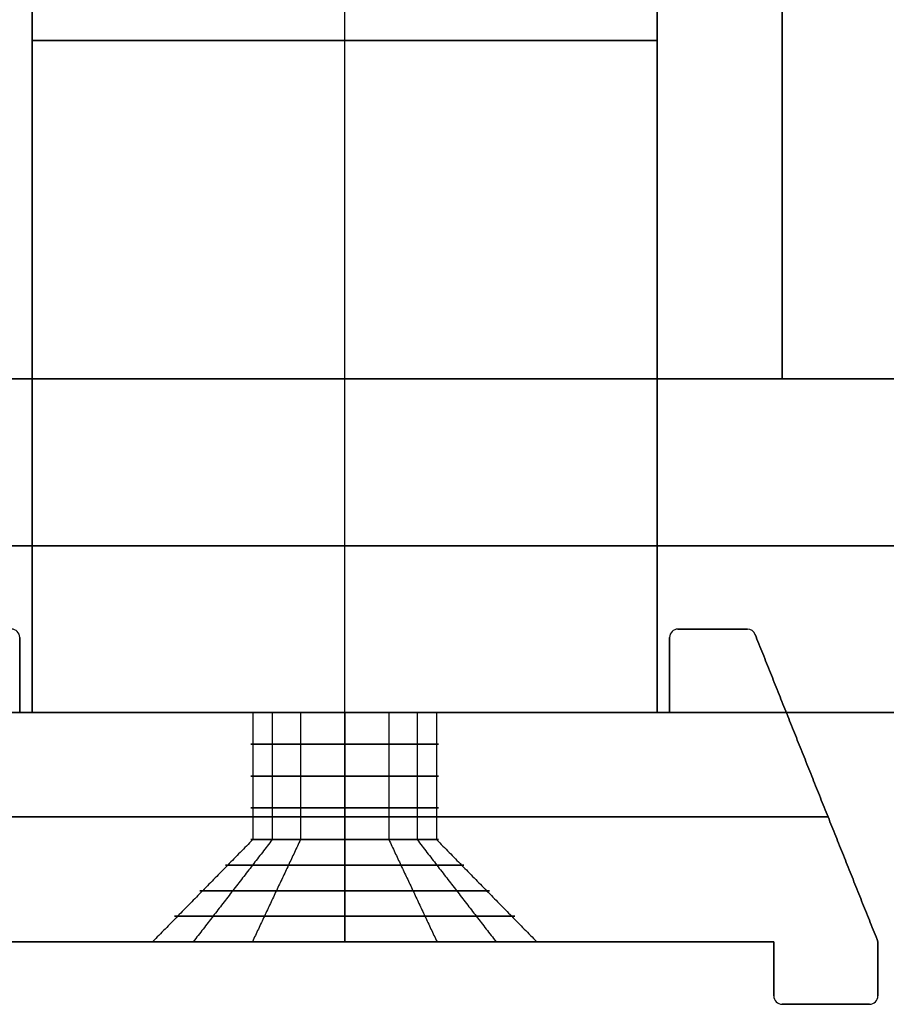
# Model space of a CAD drawing. Header units: millimetres. Extents: x -635 to 635, y -7 to 710.
# Tile 6 of 26: x -8 to 13, y -7 to 17. Entities that reach past the tile are written whole.
import ezdxf

# ---------------------------------------------------------------- set-up
doc = ezdxf.new("R2010")
doc.units = ezdxf.units.MM
doc.header["$MEASUREMENT"] = 0
for name, color, linetype in [('IGES LEVEL 1', 7, 'Continuous'), ('IGES LEVEL 17', 7, 'Continuous'), ('IGES LEVEL 3', 7, 'Continuous')]:
    doc.layers.add(name, color=color, linetype=linetype)

msp = doc.modelspace()

# ---------------------------------------------------------------- linework, layer by layer
at = {"layer": 'IGES LEVEL 1'}
for points in [[(-40.5, 8, 7.5), (-24, 8, 7.5), (-7.5, 8, 7.5)], [(-7.5, 8, -7.5), (-24, 8, -7.5), (-40.5, 8, -7.5)], [(-7.5, 8, 40.5), (0, 8, 40.5), (7.5, 8, 40.5)], [(-7.5, 8, 40.5), (-7.5, 4, 40.5), (-7.5, 0, 40.5)], [(-7.5, 8, 7.5), (-7.5, 8, 24), (-7.5, 8, 40.5)], [(-7.5, 8, 7.5), (-7.5, 4, 7.5), (-7.5, 0, 7.5)], [(-7.5, 8, -7.5), (-7.5, 4, -7.5), (-7.5, 0, -7.5)], [(-7.5, 8, -40.5), (-7.5, 8, -24), (-7.5, 8, -7.5)], [(-7.5, 8, -40.5), (-7.5, 4, -40.5), (-7.5, 0, -40.5)], [(7.5, 8, -40.5), (0, 8, -40.5), (-7.5, 8, -40.5)], [(40.5, 8, -7.5), (24, 8, -7.5), (7.5, 8, -7.5)], [(7.5, 8, 7.5), (24, 8, 7.5), (40.5, 8, 7.5)], [(7.5, 8, 7.5), (7.5, 4, 7.5), (7.5, 0, 7.5)], [(7.5, 8, 40.5), (7.5, 8, 24), (7.5, 8, 7.5)], [(7.5, 8, 40.5), (7.5, 4, 40.5), (7.5, 0, 40.5)], [(7.5, 8, -40.5), (7.5, 4, -40.5), (7.5, 0, -40.5)], [(7.5, 8, -7.5), (7.5, 8, -24), (7.5, 8, -40.5)], [(7.5, 0, -7.5), (7.5, 4, -7.5), (7.5, 8, -7.5)], [(-7.5, 0, 7.5), (-24, 0, 7.5), (-40.5, 0, 7.5)], [(-40.5, 0, -7.5), (-24, 0, -7.5), (-7.5, 0, -7.5)], [(7.5, 0, 40.5), (0, 0, 40.5), (-7.5, 0, 40.5)], [(-7.5, 0, 40.5), (-7.5, 0, 24), (-7.5, 0, 7.5)], [(-7.5, 0, -7.5), (-7.5, 0, -24), (-7.5, 0, -40.5)], [(-7.5, 0, -40.5), (0, 0, -40.5), (7.5, 0, -40.5)], [(7.5, 0, -7.5), (24, 0, -7.5), (40.5, 0, -7.5)], [(40.5, 0, 7.5), (24, 0, 7.5), (7.5, 0, 7.5)], [(7.5, 0, 7.5), (7.5, 0, 24), (7.5, 0, 40.5)], [(7.5, 0, -40.5), (7.5, 0, -24), (7.5, 0, -7.5)]]:
    msp.add_open_spline(points, degree=2, dxfattribs=at)
at = {"layer": 'IGES LEVEL 1', "color": 253}
for points in [[(-7.5, 8, 7.5), (-24, 8, 7.5), (-40.5, 8, 7.5)], [(-40.5, 8, -7.5), (-24, 8, -7.5), (-7.5, 8, -7.5)], [(-40.5, 8), (0, 8), (40.5, 8)], [(-40.5, 8, 7.5), (-24, 8, 7.5), (-7.5, 8, 7.5)], [(-7.5, 8, -7.5), (-24, 8, -7.5), (-40.5, 8, -7.5)], [(7.5, 8, 40.5), (0, 8, 40.5), (-7.5, 8, 40.5)], [(-7.5, 8, 40.5), (-7.5, 8, 24), (-7.5, 8, 7.5)], [(-7.5, 8, -7.5), (-7.5, 8, -24), (-7.5, 8, -40.5)], [(-7.5, 8, -40.5), (0, 8, -40.5), (7.5, 8, -40.5)], [(-7.5, 0, 40.5), (-7.5, 4, 40.5), (-7.5, 8, 40.5)], [(-7.5, 8, 40.5), (0, 8, 40.5), (7.5, 8, 40.5)], [(-7.5, 0, 7.5), (-7.5, 4, 7.5), (-7.5, 8, 7.5)], [(-7.5, 8, 7.5), (-7.5, 8, 24), (-7.5, 8, 40.5)], [(-7.5, 8, 40.5), (-7.5, 4, 40.5), (-7.5, 0, 40.5)], [(-7.5, 0, 24), (-7.5, 4, 24), (-7.5, 8, 24)], [(-7.5, 8, 7.5), (-7.5, 4, 7.5), (-7.5, 0, 7.5)], [(-7.5, 0, -7.5), (-7.5, 4, -7.5), (-7.5, 8, -7.5)], [(-7.5, 0, -40.5), (-7.5, 4, -40.5), (-7.5, 8, -40.5)], [(-7.5, 8, -40.5), (-7.5, 8, -24), (-7.5, 8, -7.5)], [(-7.5, 8, -7.5), (-7.5, 4, -7.5), (-7.5, 0, -7.5)], [(-7.5, 0, -24), (-7.5, 4, -24), (-7.5, 8, -24)], [(7.5, 8, -40.5), (0, 8, -40.5), (-7.5, 8, -40.5)], [(-7.5, 8, -40.5), (-7.5, 4, -40.5), (-7.5, 0, -40.5)], [(0, 8, 40.5), (0, 8), (0, 8, -40.5)], [(0, 0, 40.5), (0, 4, 40.5), (0, 8, 40.5)], [(0, 0, -40.5), (0, 4, -40.5), (0, 8, -40.5)], [(7.5, 8, -7.5), (24, 8, -7.5), (40.5, 8, -7.5)], [(40.5, 8, 7.5), (24, 8, 7.5), (7.5, 8, 7.5)], [(7.5, 8, 7.5), (7.5, 8, 24), (7.5, 8, 40.5)], [(7.5, 8, -40.5), (7.5, 8, -24), (7.5, 8, -7.5)], [(40.5, 8, -7.5), (24, 8, -7.5), (7.5, 8, -7.5)], [(7.5, 8, -7.5), (7.5, 4, -7.5), (7.5, 0, -7.5)], [(7.5, 0, 7.5), (7.5, 4, 7.5), (7.5, 8, 7.5)], [(7.5, 8, 7.5), (24, 8, 7.5), (40.5, 8, 7.5)], [(7.5, 0, 40.5), (7.5, 4, 40.5), (7.5, 8, 40.5)], [(7.5, 8, 40.5), (7.5, 8, 24), (7.5, 8, 7.5)], [(7.5, 8, 7.5), (7.5, 4, 7.5), (7.5, 0, 7.5)], [(7.5, 0, 24), (7.5, 4, 24), (7.5, 8, 24)], [(7.5, 8, 40.5), (7.5, 4, 40.5), (7.5, 0, 40.5)], [(7.5, 0, -40.5), (7.5, 4, -40.5), (7.5, 8, -40.5)], [(7.5, 0, -7.5), (7.5, 4, -7.5), (7.5, 8, -7.5)], [(7.5, 8, -7.5), (7.5, 8, -24), (7.5, 8, -40.5)], [(7.5, 8, -40.5), (7.5, 4, -40.5), (7.5, 0, -40.5)], [(7.5, 0, -24), (7.5, 4, -24), (7.5, 8, -24)], [(-7.5, 4, 7.5), (-24, 4, 7.5), (-40.5, 4, 7.5)], [(-40.5, 4, -7.5), (-24, 4, -7.5), (-7.5, 4, -7.5)], [(7.5, 4, 40.5), (0, 4, 40.5), (-7.5, 4, 40.5)], [(-7.5, 4, 40.5), (-7.5, 4, 24), (-7.5, 4, 7.5)], [(-7.5, 4, -7.5), (-7.5, 4, -24), (-7.5, 4, -40.5)], [(-7.5, 4, -40.5), (0, 4, -40.5), (7.5, 4, -40.5)], [(7.5, 4, -7.5), (24, 4, -7.5), (40.5, 4, -7.5)], [(40.5, 4, 7.5), (24, 4, 7.5), (7.5, 4, 7.5)], [(7.5, 4, 7.5), (7.5, 4, 24), (7.5, 4, 40.5)], [(7.5, 4, -40.5), (7.5, 4, -24), (7.5, 4, -7.5)], [(-7.5, 0, 7.5), (-24, 0, 7.5), (-40.5, 0, 7.5)], [(-40.5, 0, -7.5), (-24, 0, -7.5), (-7.5, 0, -7.5)], [(-40.5, 0), (0, 0), (40.5, 0)], [(-7.5, 0, 7.5), (-24, 0, 7.5), (-40.5, 0, 7.5)], [(-40.5, 0, -7.5), (-24, 0, -7.5), (-7.5, 0, -7.5)], [(7.5, 0, 40.5), (0, 0, 40.5), (-7.5, 0, 40.5)], [(-7.5, 0, 40.5), (-7.5, 0, 24), (-7.5, 0, 7.5)], [(-7.5, 0, -7.5), (-7.5, 0, -24), (-7.5, 0, -40.5)], [(-7.5, 0, -40.5), (0, 0, -40.5), (7.5, 0, -40.5)], [(7.5, 0, 40.5), (0, 0, 40.5), (-7.5, 0, 40.5)], [(-7.5, 0, 40.5), (-7.5, 0, 24), (-7.5, 0, 7.5)], [(-7.5, 0, -7.5), (-7.5, 0, -24), (-7.5, 0, -40.5)], [(-7.5, 0, -40.5), (0, 0, -40.5), (7.5, 0, -40.5)], [(0, 0, 40.5), (0, 0), (0, 0, -40.5)], [(7.5, 0, -40.5), (7.5, 0, -24), (7.5, 0, -7.5)], [(7.5, 0, -7.5), (24, 0, -7.5), (40.5, 0, -7.5)], [(40.5, 0, 7.5), (24, 0, 7.5), (7.5, 0, 7.5)], [(7.5, 0, 7.5), (7.5, 0, 24), (7.5, 0, 40.5)], [(7.5, 0, -7.5), (24, 0, -7.5), (40.5, 0, -7.5)], [(40.5, 0, 7.5), (24, 0, 7.5), (7.5, 0, 7.5)], [(7.5, 0, 7.5), (7.5, 0, 24), (7.5, 0, 40.5)], [(7.5, 0, -40.5), (7.5, 0, -24), (7.5, 0, -7.5)]]:
    msp.add_open_spline(points, degree=2, dxfattribs=at)
at = {"layer": 'IGES LEVEL 17'}
for centre, start, end in [((-8, 1.8, -445.5), 0, 90), ((-8, 1.8, 510.5), 360, 90), ((-8, 1.8, 445.5), 0, 90), ((8, 1.8, -510.5), 90, 180), ((8, 1.8, -445.5), 90, 180), ((8, 1.8, 510.5), 90, 180), ((8, 1.8, 445.5), 90, 180), ((9.665, 1.8, -510.5), 21.8014, 90), ((9.665, 1.8, -445.5), 21.8014, 90), ((9.665, 1.8, 510.5), 21.8014, 90), ((9.665, 1.8, 445.5), 21.8014, 90), ((10.5, -6.8, -510.5), 180, 270), ((10.5, -6.8, -445.5), 180, 270), ((10.5, -6.8, 510.5), 180, 270), ((10.5, -6.8, 445.5), 180, 270), ((12.6, -6.8, -510.5), 270, 0), ((12.6, -6.8, -445.5), 270, 0), ((12.6, -6.8, 510.5), 270, 360), ((12.6, -6.8, 445.5), 270, 0)]:
    msp.add_arc(centre, 0.2, start, end, dxfattribs=at)
at = {"layer": 'IGES LEVEL 17', "color": 253}
for centre, start, end in [((-8, 1.8, -445.5), 0, 90), ((-8, 1.8, -445.5), 0, 90), ((-8, 1.8, -478), 0, 90), ((-8, 1.8, 445.5), 0, 90), ((-8, 1.8, 510.5), 360, 90), ((-8, 1.8, 445.5), 0, 90), ((-8, 1.8, 510.5), 360, 90), ((-8, 1.8, 478), 360, 90), ((8, 1.8, -445.5), 90, 180), ((8, 1.8, -510.5), 90, 180), ((8, 1.8, -445.5), 90, 180), ((8, 1.8, -510.5), 90, 180), ((8, 1.8, -478), 90, 180), ((8, 1.8, 445.5), 90, 180), ((8, 1.8, 510.5), 90, 180), ((8, 1.8, 445.5), 90, 180), ((8, 1.8, 510.5), 90, 180), ((8, 1.8, 478), 90, 180), ((9.665, 1.8, -445.5), 21.8014, 90), ((9.665, 1.8, -510.5), 21.8014, 90), ((9.665, 1.8, -445.5), 21.8014, 90), ((9.665, 1.8, -510.5), 21.8014, 90), ((9.665, 1.8, -478), 21.8014, 90), ((9.665, 1.8, 445.5), 21.8014, 90), ((9.665, 1.8, 510.5), 21.8014, 90), ((9.665, 1.8, 445.5), 21.8014, 90), ((9.665, 1.8, 510.5), 21.8014, 90), ((9.665, 1.8, 478), 21.8014, 90), ((10.5, -6.8, -445.5), 180, 270), ((10.5, -6.8, -510.5), 180, 270), ((10.5, -6.8, -445.5), 180, 270), ((10.5, -6.8, -510.5), 180, 270), ((10.5, -6.8, -478), 180, 270), ((10.5, -6.8, 445.5), 180, 270), ((10.5, -6.8, 510.5), 180, 270), ((10.5, -6.8, 445.5), 180, 270), ((10.5, -6.8, 510.5), 180, 270), ((10.5, -6.8, 478), 180, 270), ((12.6, -6.8, -445.5), 270, 0), ((12.6, -6.8, -510.5), 270, 0), ((12.6, -6.8, -445.5), 270, 0), ((12.6, -6.8, -510.5), 270, 0), ((12.6, -6.8, -478), 270, 360), ((12.6, -6.8, 445.5), 270, 0), ((12.6, -6.8, 510.5), 270, 360), ((12.6, -6.8, 445.5), 270, 0), ((12.6, -6.8, 510.5), 270, 360), ((12.6, -6.8, 478), 270, 360)]:
    msp.add_arc(centre, 0.2, start, end, dxfattribs=at)
at = {"layer": 'IGES LEVEL 17', "extrusion": (0, 1, 0)}
for centre, radius, start, end in [((0, -478), 2.25, 270, 90), ((0, 478), 2.25, 270, 90), ((0, -478), 2.25, 90, 270), ((0, 478), 2.25, 90, 270), ((0, -478, -3.05), 2.25, 270, 90), ((0, 478, -3.05), 2.25, 270, 90), ((0, -478, -3.05), 2.25, 90, 270), ((0, 478, -3.05), 2.25, 90, 270), ((0, -478, -5.5), 4.7, 270, 90), ((0, 478, -5.5), 4.7, 270, 90), ((0, -478, -5.5), 4.7, 90, 270), ((0, 478, -5.5), 4.7, 90, 270)]:
    msp.add_arc(centre, radius, start, end, dxfattribs=at)
at = {"layer": 'IGES LEVEL 17', "color": 253, "extrusion": (0, 1, 0)}
for centre, radius, start, end in [((0, -478), 2.25, 270, 90), ((0, 478), 2.25, 270, 90), ((0, -478), 2.25, 90, 270), ((0, 478), 2.25, 90, 270), ((0, -478, -0.763), 2.25, 270, 90), ((0, 478, -0.763), 2.25, 270, 90), ((0, -478, -0.763), 2.25, 90, 270), ((0, 478, -0.763), 2.25, 90, 270), ((0, -478, -1.525), 2.25, 270, 90), ((0, 478, -1.525), 2.25, 270, 90), ((0, -478, -1.525), 2.25, 90, 270), ((0, 478, -1.525), 2.25, 90, 270), ((0, -478, -2.288), 2.25, 270, 90), ((0, 478, -2.288), 2.25, 270, 90), ((0, -478, -2.288), 2.25, 90, 270), ((0, 478, -2.288), 2.25, 90, 270), ((0, -478, -3.05), 2.25, 270, 90), ((0, -478, -3.05), 2.25, 270, 90), ((0, 478, -3.05), 2.25, 270, 90), ((0, 478, -3.05), 2.25, 270, 90), ((0, -478, -3.05), 2.25, 90, 270), ((0, -478, -3.05), 2.25, 90, 270), ((0, 478, -3.05), 2.25, 90, 270), ((0, 478, -3.05), 2.25, 90, 270), ((0, -478, -3.663), 2.863, 270, 90), ((0, 478, -3.663), 2.863, 270, 90), ((0, -478, -3.663), 2.863, 90, 270), ((0, 478, -3.663), 2.863, 90, 270), ((0, -478, -4.275), 3.475, 270, 90), ((0, 478, -4.275), 3.475, 270, 90), ((0, -478, -4.275), 3.475, 90, 270), ((0, 478, -4.275), 3.475, 90, 270), ((0, -478, -4.888), 4.087, 270, 90), ((0, 478, -4.888), 4.087, 270, 90), ((0, -478, -4.888), 4.087, 90, 270), ((0, 478, -4.888), 4.087, 90, 270), ((0, -478, -5.5), 4.7, 270, 90), ((0, 478, -5.5), 4.7, 270, 90), ((0, -478, -5.5), 4.7, 90, 270), ((0, 478, -5.5), 4.7, 90, 270)]:
    msp.add_arc(centre, radius, start, end, dxfattribs=at)
at = {"layer": 'IGES LEVEL 17', "color": 253}
for points in [[(7.859, 1.941, -510.5), (7.859, 1.941, -478), (7.859, 1.941, -445.5)], [(7.873, 1.955, 510.5), (7.873, 1.955, 478), (7.873, 1.955, 445.5)], [(8, 2, -445.5), (8.832, 2, -445.5), (9.665, 2, -445.5)], [(8, 2, -510.5), (8.832, 2, -510.5), (9.665, 2, -510.5)], [(9.665, 2, -445.5), (8.832, 2, -445.5), (8, 2, -445.5)], [(8, 2, -445.5), (8, 2, -478), (8, 2, -510.5)], [(8, 2, -510.5), (8.832, 2, -510.5), (9.665, 2, -510.5)], [(9.665, 2, -478), (8.832, 2, -478), (8, 2, -478)], [(8, 2, -445.5), (8, 2, -478), (8, 2, -510.5)], [(9.665, 2, 445.5), (8.832, 2, 445.5), (8, 2, 445.5)], [(9.665, 2, 510.5), (8.832, 2, 510.5), (8, 2, 510.5)], [(8, 2, 510.5), (8, 2, 478), (8, 2, 445.5)], [(8, 2, 510.5), (8, 2, 478), (8, 2, 445.5)], [(8, 2, 445.5), (8.832, 2, 445.5), (9.665, 2, 445.5)], [(9.665, 2, 510.5), (8.832, 2, 510.5), (8, 2, 510.5)], [(8, 2, 478), (8.832, 2, 478), (9.665, 2, 478)], [(8.832, 2, -510.5), (8.832, 2, -478), (8.832, 2, -445.5)], [(8.832, 2, 510.5), (8.832, 2, 478), (8.832, 2, 445.5)], [(9.665, 2, -510.5), (9.665, 2, -478), (9.665, 2, -445.5)], [(9.665, 2, -510.5), (9.665, 2, -478), (9.665, 2, -445.5)], [(9.665, 2, 445.5), (9.665, 2, 478), (9.665, 2, 510.5)], [(9.665, 2, 445.5), (9.665, 2, 478), (9.665, 2, 510.5)], [(9.777, 1.966, -510.5), (9.777, 1.966, -478), (9.777, 1.966, -445.5)], [(9.777, 1.966, 510.5), (9.777, 1.966, 478), (9.777, 1.966, 445.5)], [(-7.8, 1.8, -445.5), (-7.8, 0.9, -445.5), (-7.8, 0, -445.5)], [(-7.8, 1.8, -510.5), (-7.8, 0.9, -510.5), (-7.8, 0, -510.5)], [(-7.8, 0, -445.5), (-7.8, 0.9, -445.5), (-7.8, 1.8, -445.5)], [(-7.8, 1.8, -445.5), (-7.8, 1.8, -478), (-7.8, 1.8, -510.5)], [(-7.8, 1.8, -510.5), (-7.8, 0.9, -510.5), (-7.8, 0, -510.5)], [(-7.8, 0, -478), (-7.8, 0.9, -478), (-7.8, 1.8, -478)], [(-7.8, 1.8, -445.5), (-7.8, 1.8, -478), (-7.8, 1.8, -510.5)], [(-7.8, 0, 445.5), (-7.8, 0.9, 445.5), (-7.8, 1.8, 445.5)], [(-7.8, 0, 510.5), (-7.8, 0.9, 510.5), (-7.8, 1.8, 510.5)], [(-7.8, 1.8, 510.5), (-7.8, 1.8, 478), (-7.8, 1.8, 445.5)], [(-7.8, 1.8, 445.5), (-7.8, 0.9, 445.5), (-7.8, 0, 445.5)], [(-7.8, 0, 510.5), (-7.8, 0.9, 510.5), (-7.8, 1.8, 510.5)], [(-7.8, 1.8, 510.5), (-7.8, 1.8, 478), (-7.8, 1.8, 445.5)], [(-7.8, 1.8, 478), (-7.8, 0.9, 478), (-7.8, 0, 478)], [(7.8, 0, -445.5), (7.8, 0.9, -445.5), (7.8, 1.8, -445.5)], [(7.8, 0, -510.5), (7.8, 0.9, -510.5), (7.8, 1.8, -510.5)], [(7.8, 1.8, -510.5), (7.8, 1.8, -478), (7.8, 1.8, -445.5)], [(7.8, 1.8, -445.5), (7.8, 0.9, -445.5), (7.8, 0, -445.5)], [(7.8, 0, -510.5), (7.8, 0.9, -510.5), (7.8, 1.8, -510.5)], [(7.8, 1.8, -510.5), (7.8, 1.8, -478), (7.8, 1.8, -445.5)], [(7.8, 1.8, -478), (7.8, 0.9, -478), (7.8, 0, -478)], [(7.8, 1.8, 445.5), (7.8, 0.9, 445.5), (7.8, 0, 445.5)], [(7.8, 1.8, 510.5), (7.8, 0.9, 510.5), (7.8, 0, 510.5)], [(7.8, 0, 445.5), (7.8, 0.9, 445.5), (7.8, 1.8, 445.5)], [(7.8, 1.8, 445.5), (7.8, 1.8, 478), (7.8, 1.8, 510.5)], [(7.8, 1.8, 510.5), (7.8, 0.9, 510.5), (7.8, 0, 510.5)], [(7.8, 0, 478), (7.8, 0.9, 478), (7.8, 1.8, 478)], [(7.8, 1.8, 445.5), (7.8, 1.8, 478), (7.8, 1.8, 510.5)], [(9.85, 1.874, -445.5), (11.325, -1.813, -445.5), (12.8, -5.5, -445.5)], [(9.85, 1.874, -510.5), (11.325, -1.813, -510.5), (12.8, -5.5, -510.5)], [(12.8, -5.5, -445.5), (11.325, -1.813, -445.5), (9.85, 1.874, -445.5)], [(9.85, 1.874, -445.5), (9.85, 1.874, -478), (9.85, 1.874, -510.5)], [(9.85, 1.874, -510.5), (11.325, -1.813, -510.5), (12.8, -5.5, -510.5)], [(12.8, -5.5, -478), (11.325, -1.813, -478), (9.85, 1.874, -478)], [(9.85, 1.874, -445.5), (9.85, 1.874, -478), (9.85, 1.874, -510.5)], [(12.8, -5.5, 445.5), (11.325, -1.813, 445.5), (9.85, 1.874, 445.5)], [(12.8, -5.5, 510.5), (11.325, -1.813, 510.5), (9.85, 1.874, 510.5)], [(9.85, 1.874, 510.5), (9.85, 1.874, 478), (9.85, 1.874, 445.5)], [(9.85, 1.874, 445.5), (11.325, -1.813, 445.5), (12.8, -5.5, 445.5)], [(12.8, -5.5, 510.5), (11.325, -1.813, 510.5), (9.85, 1.874, 510.5)], [(9.85, 1.874, 510.5), (9.85, 1.874, 478), (9.85, 1.874, 445.5)], [(9.85, 1.874, 478), (11.325, -1.813, 478), (12.8, -5.5, 478)], [(-7.8, 0.9, -510.5), (-7.8, 0.9, -478), (-7.8, 0.9, -445.5)], [(-7.8, 0.9, 445.5), (-7.8, 0.9, 478), (-7.8, 0.9, 510.5)], [(7.8, 0.9, -445.5), (7.8, 0.9, -478), (7.8, 0.9, -510.5)], [(7.8, 0.9, 510.5), (7.8, 0.9, 478), (7.8, 0.9, 445.5)], [(0, -5.5, -445.5), (0, -2.75, -445.5), (0, 0, -445.5)], [(0, -5.5, -510.5), (0, -2.75, -510.5), (0, 0, -510.5)], [(0, -5.5, 445.5), (0, -2.75, 445.5), (0, 0, 445.5)], [(0, -5.5, 510.5), (0, -2.75, 510.5), (0, 0, 510.5)], [(-7.8, 0, -445.5), (0, 0, -445.5), (7.8, 0, -445.5)], [(-7.8, 0, -510.5), (0, 0, -510.5), (7.8, 0, -510.5)], [(7.8, 0, -445.5), (0, 0, -445.5), (-7.8, 0, -445.5)], [(-7.8, 0, -445.5), (-7.8, 0, -478), (-7.8, 0, -510.5)], [(-7.8, 0, -510.5), (0, 0, -510.5), (7.8, 0, -510.5)], [(-2.25, 0, -478), (-5.025, 0, -478), (-7.8, 0, -478)], [(-7.8, 0, -510.5), (-7.8, 0, -478), (-7.8, 0, -445.5)], [(7.8, 0, 445.5), (0, 0, 445.5), (-7.8, 0, 445.5)], [(7.8, 0, 510.5), (0, 0, 510.5), (-7.8, 0, 510.5)], [(-7.8, 0, 445.5), (-7.8, 0, 478), (-7.8, 0, 510.5)], [(-7.8, 0, 445.5), (0, 0, 445.5), (7.8, 0, 445.5)], [(7.8, 0, 510.5), (0, 0, 510.5), (-7.8, 0, 510.5)], [(-7.8, 0, 510.5), (-7.8, 0, 478), (-7.8, 0, 445.5)], [(-7.8, 0, 478), (-5.025, 0, 478), (-2.25, 0, 478)], [(-2.207, 0, -478.439), (-2.207, -1.525, -478.439), (-2.207, -3.05, -478.439)], [(-2.207, 0, 478.439), (-2.207, -1.525, 478.439), (-2.207, -3.05, 478.439)], [(-1.739, 0, -476.573), (-1.739, -1.525, -476.573), (-1.739, -3.05, -476.573)], [(-1.739, 0, 476.573), (-1.739, -1.525, 476.573), (-1.739, -3.05, 476.573)], [(-1.061, 0, -479.984), (-1.061, -1.525, -479.984), (-1.061, -3.05, -479.984)], [(-1.061, 0, 479.984), (-1.061, -1.525, 479.984), (-1.061, -3.05, 479.984)], [(0, 0, -480.25), (0, -1.525, -480.25), (0, -3.05, -480.25)], [(0, -3.05, -475.75), (0, -1.525, -475.75), (0, 0, -475.75)], [(0, 0, -445.5), (0, 0, -460.625), (0, 0, -475.75)], [(0, 0, -480.25), (0, 0, -495.375), (0, 0, -510.5)], [(0, 0, -475.75), (0, -1.525, -475.75), (0, -3.05, -475.75)], [(0, -3.05, -480.25), (0, -1.525, -480.25), (0, 0, -480.25)], [(0, 0, 480.25), (0, -1.525, 480.25), (0, -3.05, 480.25)], [(0, -3.05, 475.75), (0, -1.525, 475.75), (0, 0, 475.75)], [(0, 0, 445.5), (0, 0, 460.625), (0, 0, 475.75)], [(0, 0, 480.25), (0, 0, 495.375), (0, 0, 510.5)], [(0, 0, 475.75), (0, -1.525, 475.75), (0, -3.05, 475.75)], [(0, -3.05, 480.25), (0, -1.525, 480.25), (0, 0, 480.25)], [(1.061, 0, -479.984), (1.061, -1.525, -479.984), (1.061, -3.05, -479.984)], [(1.061, 0, 479.984), (1.061, -1.525, 479.984), (1.061, -3.05, 479.984)], [(1.739, 0, -476.573), (1.739, -1.525, -476.573), (1.739, -3.05, -476.573)], [(1.739, 0, 476.573), (1.739, -1.525, 476.573), (1.739, -3.05, 476.573)], [(2.207, 0, -478.439), (2.207, -1.525, -478.439), (2.207, -3.05, -478.439)], [(2.207, 0, 478.439), (2.207, -1.525, 478.439), (2.207, -3.05, 478.439)], [(7.8, 0, -478), (5.025, 0, -478), (2.25, 0, -478)], [(2.25, 0, 478), (5.025, 0, 478), (7.8, 0, 478)], [(7.8, 0, -445.5), (7.8, 0, -478), (7.8, 0, -510.5)], [(7.8, 0, -510.5), (7.8, 0, -478), (7.8, 0, -445.5)], [(7.8, 0, 445.5), (7.8, 0, 478), (7.8, 0, 510.5)], [(7.8, 0, 510.5), (7.8, 0, 478), (7.8, 0, 445.5)], [(11.325, -1.813, -445.5), (11.325, -1.813, -478), (11.325, -1.813, -510.5)], [(11.325, -1.813, 445.5), (11.325, -1.813, 478), (11.325, -1.813, 510.5)], [(11.6, -2.5, -445.5), (0, -2.5, -445.5), (-11.6, -2.5, -445.5)], [(11.6, -2.5, -510.5), (0, -2.5, -510.5), (-11.6, -2.5, -510.5)], [(-11.6, -2.5, 445.5), (0, -2.5, 445.5), (11.6, -2.5, 445.5)], [(-11.6, -2.5, 510.5), (0, -2.5, 510.5), (11.6, -2.5, 510.5)], [(-2.207, -3.05, -478.439), (-3.408, -4.275, -478.678), (-4.61, -5.5, -478.917)], [(-2.207, -3.05, 478.439), (-3.408, -4.275, 478.678), (-4.61, -5.5, 478.917)], [(-1.739, -3.05, -476.573), (-2.686, -4.275, -475.795), (-3.633, -5.5, -475.018)], [(-1.739, -3.05, 476.573), (-2.686, -4.275, 475.795), (-3.633, -5.5, 475.018)], [(-1.061, -3.05, -479.984), (-1.638, -4.275, -481.065), (-2.216, -5.5, -482.145)], [(-1.061, -3.05, 479.984), (-1.638, -4.275, 481.065), (-2.216, -5.5, 482.145)], [(0, -3.05, -480.25), (0, -4.275, -481.475), (0, -5.5, -482.7)], [(0, -5.5, -473.3), (0, -4.275, -474.525), (0, -3.05, -475.75)], [(0, -3.05, -475.75), (0, -4.275, -474.525), (0, -5.5, -473.3)], [(0, -5.5, -482.7), (0, -4.275, -481.475), (0, -3.05, -480.25)], [(0, -3.05, 480.25), (0, -4.275, 481.475), (0, -5.5, 482.7)], [(0, -5.5, 473.3), (0, -4.275, 474.525), (0, -3.05, 475.75)], [(0, -3.05, 475.75), (0, -4.275, 474.525), (0, -5.5, 473.3)], [(0, -5.5, 482.7), (0, -4.275, 481.475), (0, -3.05, 480.25)], [(1.061, -3.05, -479.984), (1.638, -4.275, -481.065), (2.216, -5.5, -482.145)], [(1.061, -3.05, 479.984), (1.638, -4.275, 481.065), (2.216, -5.5, 482.145)], [(1.739, -3.05, -476.573), (2.686, -4.275, -475.795), (3.633, -5.5, -475.018)], [(1.739, -3.05, 476.573), (2.686, -4.275, 475.795), (3.633, -5.5, 475.018)], [(2.207, -3.05, -478.439), (3.408, -4.275, -478.678), (4.61, -5.5, -478.917)], [(2.207, -3.05, 478.439), (3.408, -4.275, 478.678), (4.61, -5.5, 478.917)], [(10.3, -5.5, -445.5), (0, -5.5, -445.5), (-10.3, -5.5, -445.5)], [(10.3, -5.5, -510.5), (0, -5.5, -510.5), (-10.3, -5.5, -510.5)], [(10.3, -5.5, -510.5), (0, -5.5, -510.5), (-10.3, -5.5, -510.5)], [(-10.3, -5.5, -445.5), (0, -5.5, -445.5), (10.3, -5.5, -445.5)], [(-4.7, -5.5, -478), (-7.5, -5.5, -478), (-10.3, -5.5, -478)], [(-10.3, -5.5, 445.5), (0, -5.5, 445.5), (10.3, -5.5, 445.5)], [(-10.3, -5.5, 510.5), (0, -5.5, 510.5), (10.3, -5.5, 510.5)], [(-10.3, -5.5, 510.5), (0, -5.5, 510.5), (10.3, -5.5, 510.5)], [(10.3, -5.5, 445.5), (0, -5.5, 445.5), (-10.3, -5.5, 445.5)], [(-10.3, -5.5, 478), (-7.5, -5.5, 478), (-4.7, -5.5, 478)], [(0, -5.5, -445.5), (0, -5.5, -459.4), (0, -5.5, -473.3)], [(0, -5.5, -482.7), (0, -5.5, -496.6), (0, -5.5, -510.5)], [(0, -5.5, 445.5), (0, -5.5, 459.4), (0, -5.5, 473.3)], [(0, -5.5, 482.7), (0, -5.5, 496.6), (0, -5.5, 510.5)], [(10.3, -5.5, -478), (7.5, -5.5, -478), (4.7, -5.5, -478)], [(4.7, -5.5, 478), (7.5, -5.5, 478), (10.3, -5.5, 478)], [(10.3, -6.8, -445.5), (10.3, -6.15, -445.5), (10.3, -5.5, -445.5)], [(10.3, -6.8, -510.5), (10.3, -6.15, -510.5), (10.3, -5.5, -510.5)], [(10.3, -5.5, -445.5), (10.3, -5.5, -478), (10.3, -5.5, -510.5)], [(10.3, -5.5, -445.5), (10.3, -6.15, -445.5), (10.3, -6.8, -445.5)], [(10.3, -6.8, -510.5), (10.3, -6.15, -510.5), (10.3, -5.5, -510.5)], [(10.3, -5.5, -510.5), (10.3, -5.5, -478), (10.3, -5.5, -445.5)], [(10.3, -5.5, -478), (10.3, -6.15, -478), (10.3, -6.8, -478)], [(10.3, -5.5, 445.5), (10.3, -6.15, 445.5), (10.3, -6.8, 445.5)], [(10.3, -5.5, 510.5), (10.3, -6.15, 510.5), (10.3, -6.8, 510.5)], [(10.3, -6.8, 445.5), (10.3, -6.15, 445.5), (10.3, -5.5, 445.5)], [(10.3, -5.5, 445.5), (10.3, -5.5, 478), (10.3, -5.5, 510.5)], [(10.3, -5.5, 510.5), (10.3, -6.15, 510.5), (10.3, -6.8, 510.5)], [(10.3, -6.8, 478), (10.3, -6.15, 478), (10.3, -5.5, 478)], [(10.3, -5.5, 510.5), (10.3, -5.5, 478), (10.3, -5.5, 445.5)], [(12.8, -5.5, -445.5), (12.8, -6.15, -445.5), (12.8, -6.8, -445.5)], [(12.8, -5.5, -510.5), (12.8, -6.15, -510.5), (12.8, -6.8, -510.5)], [(12.8, -6.8, -445.5), (12.8, -6.15, -445.5), (12.8, -5.5, -445.5)], [(12.8, -5.5, -445.5), (12.8, -5.5, -478), (12.8, -5.5, -510.5)], [(12.8, -5.5, -510.5), (12.8, -6.15, -510.5), (12.8, -6.8, -510.5)], [(12.8, -6.8, -478), (12.8, -6.15, -478), (12.8, -5.5, -478)], [(12.8, -5.5, -510.5), (12.8, -5.5, -478), (12.8, -5.5, -445.5)], [(12.8, -6.8, 445.5), (12.8, -6.15, 445.5), (12.8, -5.5, 445.5)], [(12.8, -6.8, 510.5), (12.8, -6.15, 510.5), (12.8, -5.5, 510.5)], [(12.8, -5.5, 445.5), (12.8, -5.5, 478), (12.8, -5.5, 510.5)], [(12.8, -6.8, 510.5), (12.8, -6.15, 510.5), (12.8, -5.5, 510.5)], [(12.8, -5.5, 510.5), (12.8, -5.5, 478), (12.8, -5.5, 445.5)], [(12.8, -5.5, 445.5), (12.8, -6.15, 445.5), (12.8, -6.8, 445.5)], [(12.8, -6.8, 478), (12.8, -6.15, 478), (12.8, -5.5, 478)], [(10.3, -6.15, -445.5), (10.3, -6.15, -478), (10.3, -6.15, -510.5)], [(10.3, -6.15, 445.5), (10.3, -6.15, 478), (10.3, -6.15, 510.5)], [(12.8, -6.15, -445.5), (12.8, -6.15, -478), (12.8, -6.15, -510.5)], [(12.8, -6.15, 445.5), (12.8, -6.15, 478), (12.8, -6.15, 510.5)], [(10.3, -6.8, -445.5), (10.3, -6.8, -478), (10.3, -6.8, -510.5)], [(10.3, -6.8, -445.5), (10.3, -6.8, -478), (10.3, -6.8, -510.5)], [(10.3, -6.8, 510.5), (10.3, -6.8, 478), (10.3, -6.8, 445.5)], [(10.3, -6.8, 510.5), (10.3, -6.8, 478), (10.3, -6.8, 445.5)], [(12.8, -6.8, -510.5), (12.8, -6.8, -478), (12.8, -6.8, -445.5)], [(12.8, -6.8, -510.5), (12.8, -6.8, -478), (12.8, -6.8, -445.5)], [(12.8, -6.8, 445.5), (12.8, -6.8, 478), (12.8, -6.8, 510.5)], [(12.8, -6.8, 445.5), (12.8, -6.8, 478), (12.8, -6.8, 510.5)], [(10.359, -6.941, -510.5), (10.359, -6.941, -478), (10.359, -6.941, -445.5)], [(10.373, -6.955, 510.5), (10.373, -6.955, 478), (10.373, -6.955, 445.5)], [(12.6, -7, -445.5), (11.55, -7, -445.5), (10.5, -7, -445.5)], [(12.6, -7, -510.5), (11.55, -7, -510.5), (10.5, -7, -510.5)], [(10.5, -7, -510.5), (10.5, -7, -478), (10.5, -7, -445.5)], [(12.6, -7, -510.5), (11.55, -7, -510.5), (10.5, -7, -510.5)], [(10.5, -7, -510.5), (10.5, -7, -478), (10.5, -7, -445.5)], [(10.5, -7, -445.5), (11.55, -7, -445.5), (12.6, -7, -445.5)], [(12.6, -7, -478), (11.55, -7, -478), (10.5, -7, -478)], [(10.5, -7, 445.5), (11.55, -7, 445.5), (12.6, -7, 445.5)], [(10.5, -7, 510.5), (11.55, -7, 510.5), (12.6, -7, 510.5)], [(10.5, -7, 445.5), (10.5, -7, 478), (10.5, -7, 510.5)], [(10.5, -7, 510.5), (11.55, -7, 510.5), (12.6, -7, 510.5)], [(12.6, -7, 445.5), (11.55, -7, 445.5), (10.5, -7, 445.5)], [(10.5, -7, 478), (11.55, -7, 478), (12.6, -7, 478)], [(10.5, -7, 445.5), (10.5, -7, 478), (10.5, -7, 510.5)], [(11.55, -7, -445.5), (11.55, -7, -478), (11.55, -7, -510.5)], [(11.55, -7, 445.5), (11.55, -7, 478), (11.55, -7, 510.5)], [(12.6, -7, -445.5), (12.6, -7, -478), (12.6, -7, -510.5)], [(12.6, -7, -445.5), (12.6, -7, -478), (12.6, -7, -510.5)], [(12.6, -7, 510.5), (12.6, -7, 478), (12.6, -7, 445.5)], [(12.6, -7, 510.5), (12.6, -7, 478), (12.6, -7, 445.5)], [(12.727, -6.955, -510.5), (12.727, -6.955, -478), (12.727, -6.955, -445.5)], [(12.741, -6.941, 510.5), (12.741, -6.941, 478), (12.741, -6.941, 445.5)]]:
    msp.add_open_spline(points, degree=2, dxfattribs=at)
at = {"layer": 'IGES LEVEL 17'}
for points in [[(9.665, 2, -445.5), (8.832, 2, -445.5), (8, 2, -445.5)], [(8, 2, -510.5), (8.832, 2, -510.5), (9.665, 2, -510.5)], [(8, 2, -445.5), (8, 2, -478), (8, 2, -510.5)], [(8, 2, 445.5), (8.832, 2, 445.5), (9.665, 2, 445.5)], [(8, 2, 510.5), (8, 2, 478), (8, 2, 445.5)], [(9.665, 2, 510.5), (8.832, 2, 510.5), (8, 2, 510.5)], [(9.665, 2, -510.5), (9.665, 2, -478), (9.665, 2, -445.5)], [(9.665, 2, 445.5), (9.665, 2, 478), (9.665, 2, 510.5)], [(-7.8, 0, -445.5), (-7.8, 0.9, -445.5), (-7.8, 1.8, -445.5)], [(-7.8, 1.8, -510.5), (-7.8, 0.9, -510.5), (-7.8, 0, -510.5)], [(-7.8, 1.8, -445.5), (-7.8, 1.8, -478), (-7.8, 1.8, -510.5)], [(-7.8, 1.8, 445.5), (-7.8, 0.9, 445.5), (-7.8, 0, 445.5)], [(-7.8, 1.8, 510.5), (-7.8, 1.8, 478), (-7.8, 1.8, 445.5)], [(-7.8, 0, 510.5), (-7.8, 0.9, 510.5), (-7.8, 1.8, 510.5)], [(7.8, 1.8, -445.5), (7.8, 0.9, -445.5), (7.8, 0, -445.5)], [(7.8, 1.8, -510.5), (7.8, 1.8, -478), (7.8, 1.8, -445.5)], [(7.8, 0, -510.5), (7.8, 0.9, -510.5), (7.8, 1.8, -510.5)], [(7.8, 0, 445.5), (7.8, 0.9, 445.5), (7.8, 1.8, 445.5)], [(7.8, 1.8, 510.5), (7.8, 0.9, 510.5), (7.8, 0, 510.5)], [(7.8, 1.8, 445.5), (7.8, 1.8, 478), (7.8, 1.8, 510.5)], [(12.8, -5.5, -445.5), (11.325, -1.813, -445.5), (9.85, 1.874, -445.5)], [(9.85, 1.874, -510.5), (11.325, -1.813, -510.5), (12.8, -5.5, -510.5)], [(9.85, 1.874, -445.5), (9.85, 1.874, -478), (9.85, 1.874, -510.5)], [(9.85, 1.874, 445.5), (11.325, -1.813, 445.5), (12.8, -5.5, 445.5)], [(9.85, 1.874, 510.5), (9.85, 1.874, 478), (9.85, 1.874, 445.5)], [(12.8, -5.5, 510.5), (11.325, -1.813, 510.5), (9.85, 1.874, 510.5)], [(7.8, 0, -445.5), (0, 0, -445.5), (-7.8, 0, -445.5)], [(-7.8, 0, -510.5), (0, 0, -510.5), (7.8, 0, -510.5)], [(-7.8, 0, -510.5), (-7.8, 0, -478), (-7.8, 0, -445.5)], [(-7.8, 0, 445.5), (0, 0, 445.5), (7.8, 0, 445.5)], [(-7.8, 0, 510.5), (-7.8, 0, 478), (-7.8, 0, 445.5)], [(7.8, 0, 510.5), (0, 0, 510.5), (-7.8, 0, 510.5)], [(0, -3.05, -480.25), (0, -1.525, -480.25), (0, 0, -480.25)], [(0, 0, -475.75), (0, -1.525, -475.75), (0, -3.05, -475.75)], [(0, -3.05, 480.25), (0, -1.525, 480.25), (0, 0, 480.25)], [(0, 0, 475.75), (0, -1.525, 475.75), (0, -3.05, 475.75)], [(7.8, 0, -510.5), (7.8, 0, -478), (7.8, 0, -445.5)], [(7.8, 0, 510.5), (7.8, 0, 478), (7.8, 0, 445.5)], [(0, -5.5, -482.7), (0, -4.275, -481.475), (0, -3.05, -480.25)], [(0, -3.05, -475.75), (0, -4.275, -474.525), (0, -5.5, -473.3)], [(0, -5.5, 482.7), (0, -4.275, 481.475), (0, -3.05, 480.25)], [(0, -3.05, 475.75), (0, -4.275, 474.525), (0, -5.5, 473.3)], [(-10.3, -5.5, -445.5), (0, -5.5, -445.5), (10.3, -5.5, -445.5)], [(10.3, -5.5, -510.5), (0, -5.5, -510.5), (-10.3, -5.5, -510.5)], [(10.3, -5.5, 445.5), (0, -5.5, 445.5), (-10.3, -5.5, 445.5)], [(-10.3, -5.5, 510.5), (0, -5.5, 510.5), (10.3, -5.5, 510.5)], [(10.3, -5.5, -445.5), (10.3, -6.15, -445.5), (10.3, -6.8, -445.5)], [(10.3, -5.5, -510.5), (10.3, -5.5, -478), (10.3, -5.5, -445.5)], [(10.3, -6.8, -510.5), (10.3, -6.15, -510.5), (10.3, -5.5, -510.5)], [(10.3, -6.8, 445.5), (10.3, -6.15, 445.5), (10.3, -5.5, 445.5)], [(10.3, -5.5, 510.5), (10.3, -6.15, 510.5), (10.3, -6.8, 510.5)], [(10.3, -5.5, 510.5), (10.3, -5.5, 478), (10.3, -5.5, 445.5)], [(12.8, -6.8, -445.5), (12.8, -6.15, -445.5), (12.8, -5.5, -445.5)], [(12.8, -5.5, -510.5), (12.8, -6.15, -510.5), (12.8, -6.8, -510.5)], [(12.8, -5.5, -510.5), (12.8, -5.5, -478), (12.8, -5.5, -445.5)], [(12.8, -5.5, 445.5), (12.8, -6.15, 445.5), (12.8, -6.8, 445.5)], [(12.8, -5.5, 510.5), (12.8, -5.5, 478), (12.8, -5.5, 445.5)], [(12.8, -6.8, 510.5), (12.8, -6.15, 510.5), (12.8, -5.5, 510.5)], [(10.3, -6.8, -445.5), (10.3, -6.8, -478), (10.3, -6.8, -510.5)], [(10.3, -6.8, 510.5), (10.3, -6.8, 478), (10.3, -6.8, 445.5)], [(12.8, -6.8, -510.5), (12.8, -6.8, -478), (12.8, -6.8, -445.5)], [(12.8, -6.8, 445.5), (12.8, -6.8, 478), (12.8, -6.8, 510.5)], [(10.5, -7, -445.5), (11.55, -7, -445.5), (12.6, -7, -445.5)], [(10.5, -7, -510.5), (10.5, -7, -478), (10.5, -7, -445.5)], [(12.6, -7, -510.5), (11.55, -7, -510.5), (10.5, -7, -510.5)], [(12.6, -7, 445.5), (11.55, -7, 445.5), (10.5, -7, 445.5)], [(10.5, -7, 510.5), (11.55, -7, 510.5), (12.6, -7, 510.5)], [(10.5, -7, 445.5), (10.5, -7, 478), (10.5, -7, 510.5)], [(12.6, -7, -445.5), (12.6, -7, -478), (12.6, -7, -510.5)], [(12.6, -7, 510.5), (12.6, -7, 478), (12.6, -7, 445.5)]]:
    msp.add_open_spline(points, degree=2, dxfattribs=at)
at = {"layer": 'IGES LEVEL 17', "color": 253}
for points, knots in [([(0, 0, -480.25), (-0.447, 0, -480.25), (-0.819, 0, -480.143), (-1.428, 0, -479.76), (-1.618, 0, -479.587), (-2.086, 0, -478.978), (-2.25, 0, -478.496), (-2.25, 0, -477.504), (-2.086, 0, -477.022), (-1.618, 0, -476.413), (-1.428, 0, -476.24), (-0.819, 0, -475.857), (-0.447, 0, -475.75), (0, 0, -475.75)], [1, 1, 1, 1, 1.183942, 1.183942, 1.296012, 1.296012, 1.499999, 1.499999, 1.704013, 1.704013, 1.816022, 1.816022, 2, 2, 2, 2]), ([(0, 0, 475.75), (-0.447, 0, 475.75), (-0.819, 0, 475.857), (-1.428, 0, 476.24), (-1.618, 0, 476.413), (-2.086, 0, 477.022), (-2.25, 0, 477.504), (-2.25, 0, 478.496), (-2.086, 0, 478.978), (-1.618, 0, 479.587), (-1.428, 0, 479.76), (-0.819, 0, 480.143), (-0.447, 0, 480.25), (0, 0, 480.25)], [0, 0, 0, 0, 0.183942, 0.183942, 0.296012, 0.296012, 0.499999, 0.499999, 0.704013, 0.704013, 0.816022, 0.816022, 1, 1, 1, 1]), ([(0, 0, -475.75), (0.447, 0, -475.75), (0.819, 0, -475.857), (1.428, 0, -476.24), (1.618, 0, -476.413), (2.086, 0, -477.022), (2.25, 0, -477.504), (2.25, 0, -478.496), (2.086, 0, -478.978), (1.618, 0, -479.587), (1.428, 0, -479.76), (0.819, 0, -480.143), (0.447, 0, -480.25), (0, 0, -480.25)], [0, 0, 0, 0, 0.183942, 0.183942, 0.296012, 0.296012, 0.499999, 0.499999, 0.704013, 0.704013, 0.816022, 0.816022, 1, 1, 1, 1]), ([(0, 0, 480.25), (0.447, 0, 480.25), (0.819, 0, 480.143), (1.428, 0, 479.76), (1.618, 0, 479.587), (2.086, 0, 478.978), (2.25, 0, 478.496), (2.25, 0, 477.504), (2.086, 0, 477.022), (1.618, 0, 476.413), (1.428, 0, 476.24), (0.819, 0, 475.857), (0.447, 0, 475.75), (0, 0, 475.75)], [1, 1, 1, 1, 1.183942, 1.183942, 1.296012, 1.296012, 1.499999, 1.499999, 1.704013, 1.704013, 1.816022, 1.816022, 2, 2, 2, 2]), ([(0, -5.5, -473.3), (-0.914, -5.5, -473.3), (-1.818, -5.5, -473.571), (-3.064, -5.5, -474.389), (-3.485, -5.5, -474.794), (-4.388, -5.5, -476.055), (-4.7, -5.5, -477.023), (-4.7, -5.5, -478.977), (-4.388, -5.5, -479.945), (-3.485, -5.5, -481.205), (-3.064, -5.5, -481.61), (-1.819, -5.5, -482.429), (-0.914, -5.5, -482.7), (0, -5.5, -482.7)], [1, 1, 1, 1, 1.185021, 1.185021, 1.302171, 1.302171, 1.5, 1.5, 1.697822, 1.697822, 1.814871, 1.814871, 2, 2, 2, 2]), ([(0, -5.5, 482.7), (-0.914, -5.5, 482.7), (-1.818, -5.5, 482.429), (-3.064, -5.5, 481.611), (-3.485, -5.5, 481.206), (-4.388, -5.5, 479.945), (-4.7, -5.5, 478.977), (-4.7, -5.5, 477.023), (-4.388, -5.5, 476.055), (-3.485, -5.5, 474.795), (-3.064, -5.5, 474.39), (-1.819, -5.5, 473.571), (-0.914, -5.5, 473.3), (0, -5.5, 473.3)], [0, 0, 0, 0, 0.185021, 0.185021, 0.302171, 0.302171, 0.5, 0.5, 0.697822, 0.697822, 0.814871, 0.814871, 1, 1, 1, 1]), ([(0, -5.5, -482.7), (0.914, -5.5, -482.7), (1.818, -5.5, -482.429), (3.064, -5.5, -481.611), (3.485, -5.5, -481.206), (4.388, -5.5, -479.945), (4.7, -5.5, -478.977), (4.7, -5.5, -477.023), (4.388, -5.5, -476.055), (3.485, -5.5, -474.795), (3.064, -5.5, -474.39), (1.819, -5.5, -473.571), (0.914, -5.5, -473.3), (0, -5.5, -473.3)], [0, 0, 0, 0, 0.185021, 0.185021, 0.302171, 0.302171, 0.5, 0.5, 0.697822, 0.697822, 0.814871, 0.814871, 1, 1, 1, 1]), ([(0, -5.5, 473.3), (0.914, -5.5, 473.3), (1.818, -5.5, 473.571), (3.064, -5.5, 474.389), (3.485, -5.5, 474.794), (4.388, -5.5, 476.055), (4.7, -5.5, 477.023), (4.7, -5.5, 478.977), (4.388, -5.5, 479.945), (3.485, -5.5, 481.205), (3.064, -5.5, 481.61), (1.819, -5.5, 482.429), (0.914, -5.5, 482.7), (0, -5.5, 482.7)], [1, 1, 1, 1, 1.185021, 1.185021, 1.302171, 1.302171, 1.5, 1.5, 1.697822, 1.697822, 1.814871, 1.814871, 2, 2, 2, 2])]:
    msp.add_open_spline(points, degree=3, knots=knots, dxfattribs=at)
at = {"layer": 'IGES LEVEL 3'}
for points in [[(-7.5, 8, -10.5), (-7.5, 338.5, -10.5), (-7.5, 669, -10.5)], [(-7.5, 669, 10.5), (-7.5, 338.5, 10.5), (-7.5, 8, 10.5)], [(7.5, 669, -10.5), (7.5, 338.5, -10.5), (7.5, 8, -10.5)], [(7.5, 8, 10.5), (7.5, 338.5, 10.5), (7.5, 669, 10.5)], [(10.5, 669, 7.5), (10.5, 338.5, 7.5), (10.5, 8, 7.5)], [(10.5, 8, -7.5), (10.5, 338.5, -7.5), (10.5, 669, -7.5)], [(-7.5, 32.241, -510.5), (-7.5, 16.12, -510.5), (-7.5, 0, -510.5)], [(-7.5, 0, 510.5), (-7.5, 16.12, 510.5), (-7.5, 32.241, 510.5)], [(7.5, 0, -510.5), (7.5, 16.12, -510.5), (7.5, 32.241, -510.5)], [(7.5, 32.241, 510.5), (7.5, 16.12, 510.5), (7.5, 0, 510.5)], [(-7.5, 8, -10.5), (0, 8, -10.5), (7.5, 8, -10.5)], [(-7.5, 8, -40.5), (-7.5, 8, -25.5), (-7.5, 8, -10.5)], [(-7.5, 8, -40.5), (0, 8, -40.5), (7.5, 8, -40.5)], [(-7.5, 0, -40.5), (-7.5, 4, -40.5), (-7.5, 8, -40.5)], [(-7.5, 8, 10.5), (-7.5, 8, 25.5), (-7.5, 8, 40.5)], [(7.5, 8, 10.5), (0, 8, 10.5), (-7.5, 8, 10.5)], [(-7.5, 8, 40.5), (-7.5, 4, 40.5), (-7.5, 0, 40.5)], [(7.5, 8, 40.5), (0, 8, 40.5), (-7.5, 8, 40.5)], [(7.5, 8, -10.5), (7.5, 8, -25.5), (7.5, 8, -40.5)], [(7.5, 8, -40.5), (7.5, 4, -40.5), (7.5, 0, -40.5)], [(7.5, 8, 40.5), (7.5, 8, 25.5), (7.5, 8, 10.5)], [(7.5, 0, 40.5), (7.5, 4, 40.5), (7.5, 8, 40.5)], [(10.5, 8, 7.5), (25.5, 8, 7.5), (40.5, 8, 7.5)], [(10.5, 8, -7.5), (10.5, 8), (10.5, 8, 7.5)], [(40.5, 8, -7.5), (25.5, 8, -7.5), (10.5, 8, -7.5)], [(-7.5, 0, -40.5), (0, 0, -40.5), (7.5, 0, -40.5)], [(-7.5, 0, -510.5), (-7.5, 0, -275.5), (-7.5, 0, -40.5)], [(-7.5, 0, -510.5), (0, 0, -510.5), (7.5, 0, -510.5)], [(-7.5, 0, 40.5), (-7.5, 0, 275.5), (-7.5, 0, 510.5)], [(7.5, 0, 40.5), (0, 0, 40.5), (-7.5, 0, 40.5)], [(7.5, 0, 510.5), (0, 0, 510.5), (-7.5, 0, 510.5)], [(7.5, 0, -40.5), (7.5, 0, -275.5), (7.5, 0, -510.5)], [(7.5, 0, 510.5), (7.5, 0, 275.5), (7.5, 0, 40.5)]]:
    msp.add_open_spline(points, degree=2, dxfattribs=at)
at = {"layer": 'IGES LEVEL 3', "color": 253}
for points in [[(-7.5, 8, -10.5), (-7.5, 338.5, -10.5), (-7.5, 669, -10.5)], [(-7.5, 8, -10.5), (-7.5, 338.5, -10.5), (-7.5, 669, -10.5)], [(-7.5, 8, 10.5), (-7.5, 338.5, 10.5), (-7.5, 669, 10.5)], [(-7.5, 669, 10.5), (-7.5, 338.5, 10.5), (-7.5, 8, 10.5)], [(0, 8, -10.5), (0, 338.5, -10.5), (0, 669, -10.5)], [(0, 8, 10.5), (0, 338.5, 10.5), (0, 669, 10.5)], [(7.5, 8, -10.5), (7.5, 338.5, -10.5), (7.5, 669, -10.5)], [(7.5, 669, -10.5), (7.5, 338.5, -10.5), (7.5, 8, -10.5)], [(7.5, 8, 10.5), (7.5, 338.5, 10.5), (7.5, 669, 10.5)], [(7.5, 8, 10.5), (7.5, 338.5, 10.5), (7.5, 669, 10.5)], [(10.5, 8, 7.5), (10.5, 338.5, 7.5), (10.5, 669, 7.5)], [(10.5, 8, -7.5), (10.5, 338.5, -7.5), (10.5, 669, -7.5)], [(10.5, 8, -7.5), (10.5, 338.5, -7.5), (10.5, 669, -7.5)], [(10.5, 669, 7.5), (10.5, 338.5, 7.5), (10.5, 8, 7.5)], [(10.5, 8), (10.5, 338.5), (10.5, 669)], [(-7.5, 0, -260.5), (-7.5, 23.819, -260.5), (-7.5, 47.638, -260.5)], [(-7.5, 0, 260.5), (-7.5, 23.819, 260.5), (-7.5, 47.638, 260.5)], [(7.5, 0, -260.5), (7.5, 23.819, -260.5), (7.5, 47.638, -260.5)], [(7.5, 0, 260.5), (7.5, 23.819, 260.5), (7.5, 47.638, 260.5)], [(-7.5, 32.241, -510.5), (-7.5, 16.12, -510.5), (-7.5, 0, -510.5)], [(-7.5, 32.241, -510.5), (-7.5, 16.12, -510.5), (-7.5, 0, -510.5)], [(-7.5, 32.241, 510.5), (-7.5, 16.12, 510.5), (-7.5, 0, 510.5)], [(-7.5, 0, 510.5), (-7.5, 16.12, 510.5), (-7.5, 32.241, 510.5)], [(0, 0, -510.5), (0, 16.12, -510.5), (0, 32.241, -510.5)], [(0, 0, 510.5), (0, 16.12, 510.5), (0, 32.241, 510.5)], [(7.5, 32.241, -510.5), (7.5, 16.12, -510.5), (7.5, 0, -510.5)], [(7.5, 0, -510.5), (7.5, 16.12, -510.5), (7.5, 32.241, -510.5)], [(7.5, 32.241, 510.5), (7.5, 16.12, 510.5), (7.5, 0, 510.5)], [(7.5, 32.241, 510.5), (7.5, 16.12, 510.5), (7.5, 0, 510.5)], [(-7.5, 16.12, -510.5), (0, 16.12, -510.5), (7.5, 16.12, -510.5)], [(7.5, 16.12, 510.5), (0, 16.12, 510.5), (-7.5, 16.12, 510.5)], [(-7.5, 0, -40.5), (-7.5, 4, -40.5), (-7.5, 8, -40.5)], [(-7.5, 8, -40.5), (-7.5, 8, -25.5), (-7.5, 8, -10.5)], [(7.5, 8, -10.5), (0, 8, -10.5), (-7.5, 8, -10.5)], [(7.5, 8, -40.5), (0, 8, -40.5), (-7.5, 8, -40.5)], [(-7.5, 8, -40.5), (-7.5, 8, -25.5), (-7.5, 8, -10.5)], [(-7.5, 8, -10.5), (0, 8, -10.5), (7.5, 8, -10.5)], [(7.5, 8, -25.5), (0, 8, -25.5), (-7.5, 8, -25.5)], [(-7.5, 0, -40.5), (-7.5, 4, -40.5), (-7.5, 8, -40.5)], [(-7.5, 8, -40.5), (0, 8, -40.5), (7.5, 8, -40.5)], [(-7.5, 0, 40.5), (-7.5, 4, 40.5), (-7.5, 8, 40.5)], [(-7.5, 8, 40.5), (-7.5, 8, 25.5), (-7.5, 8, 10.5)], [(-7.5, 8, 10.5), (0, 8, 10.5), (7.5, 8, 10.5)], [(-7.5, 8, 40.5), (0, 8, 40.5), (7.5, 8, 40.5)], [(7.5, 8, 10.5), (0, 8, 10.5), (-7.5, 8, 10.5)], [(-7.5, 8, 10.5), (-7.5, 8, 25.5), (-7.5, 8, 40.5)], [(-7.5, 8, 25.5), (0, 8, 25.5), (7.5, 8, 25.5)], [(7.5, 8, 40.5), (0, 8, 40.5), (-7.5, 8, 40.5)], [(-7.5, 8, 40.5), (-7.5, 4, 40.5), (-7.5, 0, 40.5)], [(0, 8, -40.5), (0, 8, -25.5), (0, 8, -10.5)], [(0, 0, -40.5), (0, 4, -40.5), (0, 8, -40.5)], [(0, 8, 40.5), (0, 8, 25.5), (0, 8, 10.5)], [(0, 0, 40.5), (0, 4, 40.5), (0, 8, 40.5)], [(7.5, 0, -40.5), (7.5, 4, -40.5), (7.5, 8, -40.5)], [(7.5, 8, -40.5), (7.5, 8, -25.5), (7.5, 8, -10.5)], [(7.5, 8, -10.5), (7.5, 8, -25.5), (7.5, 8, -40.5)], [(7.5, 8, -40.5), (7.5, 4, -40.5), (7.5, 0, -40.5)], [(7.5, 0, 40.5), (7.5, 4, 40.5), (7.5, 8, 40.5)], [(7.5, 8, 40.5), (7.5, 8, 25.5), (7.5, 8, 10.5)], [(7.5, 8, 40.5), (7.5, 8, 25.5), (7.5, 8, 10.5)], [(7.5, 0, 40.5), (7.5, 4, 40.5), (7.5, 8, 40.5)], [(40.5, 8, 7.5), (25.5, 8, 7.5), (10.5, 8, 7.5)], [(40.5, 8, -7.5), (25.5, 8, -7.5), (10.5, 8, -7.5)], [(10.5, 8, 7.5), (10.5, 8), (10.5, 8, -7.5)], [(40.5, 8, -7.5), (25.5, 8, -7.5), (10.5, 8, -7.5)], [(10.5, 8, -7.5), (10.5, 8), (10.5, 8, 7.5)], [(10.5, 8, 7.5), (25.5, 8, 7.5), (40.5, 8, 7.5)], [(40.5, 8), (25.5, 8), (10.5, 8)], [(7.5, 4, -40.5), (0, 4, -40.5), (-7.5, 4, -40.5)], [(-7.5, 4, 40.5), (0, 4, 40.5), (7.5, 4, 40.5)], [(-7.5, 0, -510.5), (-7.5, 0, -275.5), (-7.5, 0, -40.5)], [(7.5, 0, -40.5), (0, 0, -40.5), (-7.5, 0, -40.5)], [(7.5, 0, -510.5), (0, 0, -510.5), (-7.5, 0, -510.5)], [(-7.5, 0, -510.5), (-7.5, 0, -275.5), (-7.5, 0, -40.5)], [(-7.5, 0, -40.5), (0, 0, -40.5), (7.5, 0, -40.5)], [(7.5, 0, -275.5), (0, 0, -275.5), (-7.5, 0, -275.5)], [(-7.5, 0, -510.5), (0, 0, -510.5), (7.5, 0, -510.5)], [(-7.5, 0, 510.5), (-7.5, 0, 275.5), (-7.5, 0, 40.5)], [(-7.5, 0, 40.5), (0, 0, 40.5), (7.5, 0, 40.5)], [(-7.5, 0, 510.5), (0, 0, 510.5), (7.5, 0, 510.5)], [(7.5, 0, 40.5), (0, 0, 40.5), (-7.5, 0, 40.5)], [(-7.5, 0, 40.5), (-7.5, 0, 275.5), (-7.5, 0, 510.5)], [(-7.5, 0, 275.5), (0, 0, 275.5), (7.5, 0, 275.5)], [(7.5, 0, 510.5), (0, 0, 510.5), (-7.5, 0, 510.5)], [(0, 0, -510.5), (0, 0, -275.5), (0, 0, -40.5)], [(0, 0, 510.5), (0, 0, 275.5), (0, 0, 40.5)], [(7.5, 0, -510.5), (7.5, 0, -275.5), (7.5, 0, -40.5)], [(7.5, 0, -40.5), (7.5, 0, -275.5), (7.5, 0, -510.5)], [(7.5, 0, 510.5), (7.5, 0, 275.5), (7.5, 0, 40.5)], [(7.5, 0, 510.5), (7.5, 0, 275.5), (7.5, 0, 40.5)]]:
    msp.add_open_spline(points, degree=2, dxfattribs=at)

doc.saveas('drawing.dxf')
